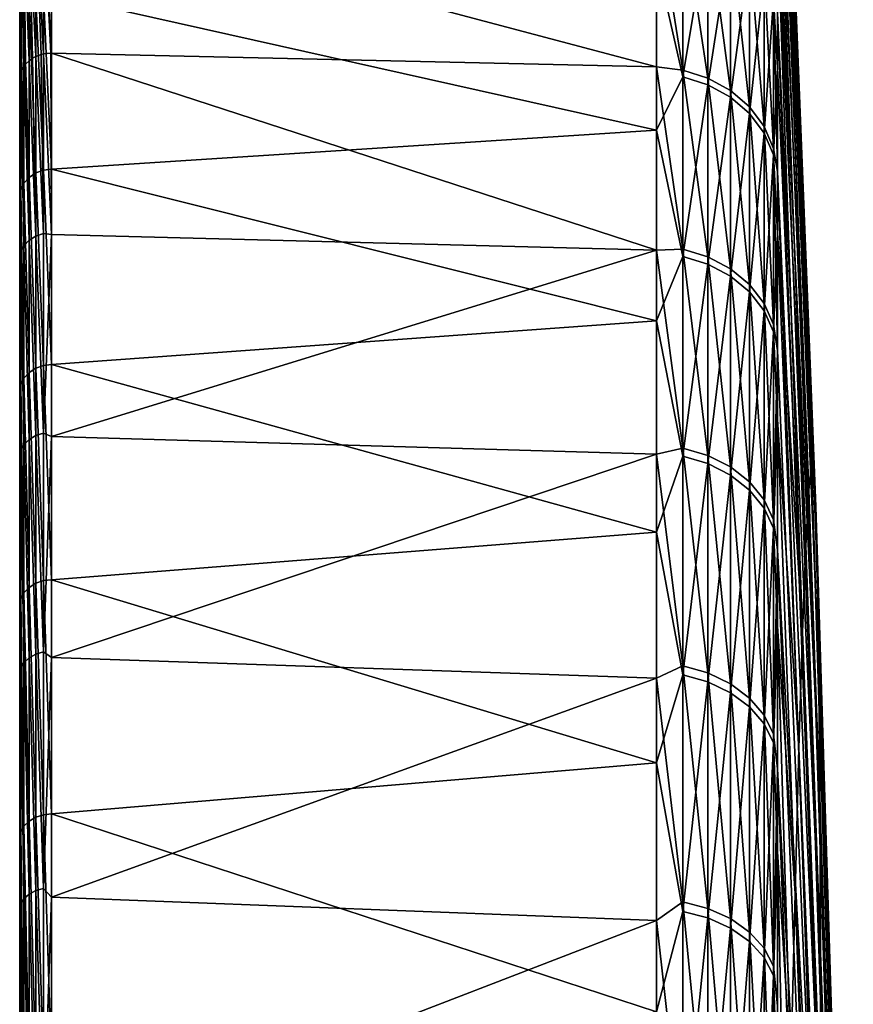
# Model space of a CAD drawing. Header units: metres. Extents: x 59 to 125, y -85 to 102.
# Tile 35 of 42: x 59 to 72, y 59 to 75. Entities that reach past the tile are written whole.
import ezdxf

# ---------------------------------------------------------------- set-up
doc = ezdxf.new("R2010")
doc.units = ezdxf.units.M
doc.layers.add('solid_21664500', color=7, linetype='CONTINUOUS')

msp = doc.modelspace()

# ---------------------------------------------------------------- linework, layer by layer
at = {"layer": 'solid_21664500'}
for points in [[(59, -84.156273, 7.615823), (59, 84.286781, 6), (59, 83.660004, 6)], [(59, -84.156273, 7.615823), (59, 83.689133, 11.67921), (59, 84.286781, 6)], [(59, -84.409454, -3.914168), (59, 83.850998, -2.00152), (59, 83.660004, -6)], [(59, -84.156273, 7.615823), (59, 83.660004, 6), (59, 83.850998, 2.00152)], [(59, -84.479797, 1.855262), (59, 83.850998, 2.00152), (59, 83.850998, -2.00152)], [(59, -84.409454, -3.914168), (59, -84.479797, 1.855262), (59, 83.850998, -2.00152)], [(59, -84.479797, 1.855262), (59, -84.156273, 7.615823), (59, 83.850998, 2.00152)], [(59, 83.761658, -11.147238), (59, -83.945526, -9.665577), (59, 83.660004, -6)], [(59, 83.761658, -11.147238), (59, -83.090164, -15.372021), (59, -83.945526, -9.665577)], [(59, 83.761658, -11.147238), (59, 82.92157, -16.257021), (59, -83.090164, -15.372021)], [(59, -83.440346, 13.341134), (59, 82.708168, 17.309969), (59, 83.689133, 11.67921)], [(59, -84.156273, 7.615823), (59, -83.440346, 13.341134), (59, 83.689133, 11.67921)], [(59, -83.945526, -9.665577), (59, -84.409454, -3.914168), (59, 83.660004, -6)], [(59, 82.92157, -16.257021), (59, -81.847366, -21.006769), (59, -83.090164, -15.372021)], [(59, 82.92157, -16.257021), (59, 81.770096, -21.305588), (59, -81.847366, -21.006769)], [(71.802467, 67.305504, 0.067288), (71.185867, 82.496567, -7.463828), (71.185867, 82.813622, -1.816579)], [(71.802467, 67.305504, 0.067288), (71.185867, 82.813622, -1.816579), (71.185867, 82.744537, 3.83911)], [(59, -82.335327, 19.004444), (59, 81.348885, 22.861198), (59, 82.708168, 17.309969)], [(59, -83.440346, 13.341134), (59, -82.335327, 19.004444), (59, 82.708168, 17.309969)], [(71.769859, 67.88961, 6.658643), (71.185867, 82.744537, 3.83911), (71.185867, 82.289642, 9.476862)], [(71.769859, 67.88961, 6.658643), (71.802467, 67.305504, 0.067288), (71.185867, 82.744537, 3.83911)], [(71.829399, 66.230194, -6.461968), (71.185867, 81.794891, -13.076248), (71.185867, 82.496567, -7.463828)], [(71.802467, 67.305504, 0.067288), (71.829399, 66.230194, -6.461968), (71.185867, 82.496567, -7.463828)], [(71.731758, 67.979248, 13.275191), (71.185867, 82.289642, 9.476862), (71.185867, 81.451065, 15.070404)], [(71.731758, 67.979248, 13.275191), (71.769859, 67.88961, 6.658643), (71.185867, 82.289642, 9.476862)], [(59, 81.770096, -21.305588), (59, 80.311546, -26.27416), (59, -81.847366, -21.006769)], [(71.850502, 64.669693, -12.892568), (71.185867, 80.711853, -18.62768), (71.185867, 81.794891, -13.076248)], [(71.829399, 66.230194, -6.461968), (71.850502, 64.669693, -12.892568), (71.185867, 81.794891, -13.076248)], [(59, -80.846359, 24.579268), (59, 79.617409, 28.308016), (59, 81.348885, 22.861198)], [(59, -82.335327, 19.004444), (59, -80.846359, 24.579268), (59, 81.348885, 22.861198)], [(71.731758, 67.979248, 13.275191), (71.185867, 81.451065, 15.070404), (71.185867, 80.232727, 20.593672)], [(71.865662, 62.632751, -19.188507), (71.185867, 79.252495, -24.092255), (71.185867, 80.711853, -18.62768)], [(71.850502, 64.669693, -12.892568), (71.865662, 62.632751, -19.188507), (71.185867, 80.711853, -18.62768)], [(59, 80.311546, -26.27416), (59, -80.222961, -26.543432), (59, -81.847366, -21.006769)], [(59, 80.311546, -26.27416), (59, 78.551414, -31.144053), (59, -80.222961, -26.543432)], [(71.688385, 67.573906, 19.879889), (71.185867, 80.232727, 20.593672), (71.185867, 78.64032, 26.020935)], [(71.688385, 67.573906, 19.879889), (71.731758, 67.979248, 13.275191), (71.185867, 80.232727, 20.593672)], [(59, -78.980499, 30.039265), (59, 77.521759, 33.62521), (59, 79.617409, 28.308016)], [(59, -80.846359, 24.579268), (59, -78.980499, 30.039265), (59, 79.617409, 28.308016)], [(71.865662, 62.632751, -19.188507), (71.185867, 77.423622, -29.44449), (71.185867, 79.252495, -24.092255)], [(59, 78.551414, -31.144053), (59, -78.224594, -31.956083), (59, -80.222961, -26.543432)], [(59, 78.551414, -31.144053), (59, 76.496223, -35.897137), (59, -78.224594, -31.956083)], [(71.639969, 66.675865, 26.435755), (71.185867, 78.64032, 26.020935), (71.185867, 76.681274, 31.326914)], [(71.639969, 66.675865, 26.435755), (71.688385, 67.573906, 19.879889), (71.185867, 78.64032, 26.020935)], [(59, -76.746208, 35.359512), (59, 75.071571, 38.788372), (59, 77.521759, 33.62521)], [(59.017467, 75.190727, 38.84314), (59, 77.521759, 33.62521), (59, 75.071571, 38.788372)], [(59, -78.980499, 30.039265), (59, -76.746208, 35.359512), (59, 77.521759, 33.62521)], [(71.874786, 60.130768, -25.314533), (71.185867, 75.233727, -34.659508), (71.185867, 77.423622, -29.44449)], [(71.865662, 62.632751, -19.188507), (71.874786, 60.130768, -25.314533), (71.185867, 77.423622, -29.44449)], [(59.257481, 76.89608, -36.074337), (59.381157, 76.940521, -36.093628), (59.381157, 74.582092, -40.744385)], [(59.513088, 76.953835, -36.098579), (59.513088, 74.594521, -40.751171), (59.381157, 76.940521, -36.093628)], [(59.5, 74.594666, -40.751251), (59.381157, 74.582092, -40.744385), (59.381157, 76.940521, -36.093628)], [(59.513088, 74.594521, -40.751171), (59.5, 74.594666, -40.751251), (59.381157, 76.940521, -36.093628)], [(69.240135, 76.970238, -35.459084), (69.240135, 74.370987, -40.629055), (59.513088, 76.953835, -36.098579)], [(69.240135, 74.370987, -40.629055), (59.513088, 74.594521, -40.751171), (59.513088, 76.953835, -36.098579)], [(69.664322, 74.321037, -40.601768), (69.240135, 74.370987, -40.629055), (69.240135, 76.970238, -35.459084)], [(69.664322, 74.321037, -40.601768), (69.240135, 76.970238, -35.459084), (69.664322, 76.866966, -35.547001)], [(59.068981, 76.728287, -35.999191), (59.150913, 76.823631, -36.042099), (59.150913, 74.470024, -40.683159)], [(59.150913, 76.823631, -36.042099), (59.257481, 76.89608, -36.074337), (59.257481, 74.539597, -40.721169)], [(59.206108, 74.510864, -40.705471), (59.150913, 76.823631, -36.042099), (59.257481, 74.539597, -40.721169)], [(59.206108, 74.510864, -40.705471), (59.150913, 74.470024, -40.683159), (59.150913, 76.823631, -36.042099)], [(59.345493, 74.573189, -40.739521), (59.257481, 76.89608, -36.074337), (59.381157, 74.582092, -40.744385)], [(59.345493, 74.573189, -40.739521), (59.257481, 74.539597, -40.721169), (59.257481, 76.89608, -36.074337)], [(69.664322, 76.773003, 35.749496), (69.240135, 76.081001, 37.32888), (69.664322, 74.213753, 40.797535)], [(69.664322, 76.866966, -35.547001), (70.06707, 76.734406, -35.485699), (70.06707, 74.192863, -40.531746)], [(69.664322, 74.321037, -40.601768), (69.664322, 76.866966, -35.547001), (70.06707, 74.192863, -40.531746)], [(69.664322, 76.773003, 35.749496), (69.664322, 74.213753, 40.797535), (70.06707, 76.640602, 35.687843)], [(59.017467, 74.270844, -40.574345), (59, 76.496223, -35.897137), (59.017467, 76.616768, -35.948658)], [(59.017467, 76.616768, -35.948658), (59.068981, 76.728287, -35.999191), (59.068981, 74.378281, -40.633038)], [(59.024471, 74.291473, -40.585617), (59.017467, 76.616768, -35.948658), (59.068981, 74.378281, -40.633038)], [(59.024471, 74.291473, -40.585617), (59.017467, 74.270844, -40.574345), (59.017467, 76.616768, -35.948658)], [(59.095493, 74.413795, -40.652439), (59.068981, 76.728287, -35.999191), (59.150913, 74.470024, -40.683159)], [(59.095493, 74.413795, -40.652439), (59.068981, 74.378281, -40.633038), (59.068981, 76.728287, -35.999191)], [(69.664322, 74.213753, 40.797535), (70.06707, 74.08577, 40.727177), (70.06707, 76.640602, 35.687843)], [(70.06707, 76.734406, -35.485699), (70.429466, 76.527031, -35.389797), (70.429466, 73.992355, -40.422211)], [(70.06707, 74.192863, -40.531746), (70.06707, 76.734406, -35.485699), (70.429466, 73.992355, -40.422211)], [(70.06707, 76.640602, 35.687843), (70.06707, 74.08577, 40.727177), (70.429466, 76.433479, 35.591396)], [(71.185867, 74.364716, 36.486843), (71.185867, 76.681274, 31.326914), (71.122032, 75.473221, 35.144249)], [(71.586784, 65.290138, 32.906082), (71.185867, 76.681274, 31.326914), (71.185867, 74.364716, 36.486843)], [(71.586784, 65.290138, 32.906082), (71.639969, 66.675865, 26.435755), (71.185867, 76.681274, 31.326914)], [(59, 76.496223, -35.897137), (59, -75.861549, -37.219658), (59, -78.224594, -31.956083)], [(59, 76.496223, -35.897137), (59, 74.155876, -40.511539), (59, -75.861549, -37.219658)], [(59.017467, 74.270844, -40.574345), (59, 74.155876, -40.511539), (59, 76.496223, -35.897137)], [(70.429466, 76.527031, -35.389797), (70.734901, 76.254356, -35.263702), (70.734901, 73.728722, -40.278183)], [(70.429466, 73.992355, -40.422211), (70.429466, 76.527031, -35.389797), (70.734901, 73.728722, -40.278183)], [(70.06707, 74.08577, 40.727177), (70.429466, 73.885551, 40.617111), (70.429466, 76.433479, 35.591396)], [(70.429466, 76.433479, 35.591396), (70.429466, 73.885551, 40.617111), (70.734901, 76.16114, 35.464581)], [(70.429466, 73.885551, 40.617111), (70.734901, 73.622292, 40.472389), (70.734901, 76.16114, 35.464581)], [(70.734901, 76.254356, -35.263702), (70.969337, 75.928902, -35.113194), (70.969337, 73.41404, -40.106274)], [(70.734901, 73.728722, -40.278183), (70.734901, 76.254356, -35.263702), (70.969337, 73.41404, -40.106274)], [(70.734901, 76.16114, 35.464581), (70.734901, 73.622292, 40.472389), (70.969337, 75.836082, 35.313217)], [(69.240135, 73.356224, 42.433811), (69.240135, 76.081001, 37.32888), (59.513088, 75.538551, 38.973415)], [(69.664322, 74.213753, 40.797535), (69.240135, 76.081001, 37.32888), (69.240135, 73.356224, 42.433811)], [(70.734901, 73.622292, 40.472389), (70.969337, 73.308067, 40.299648), (70.969337, 75.836082, 35.313217)], [(70.969337, 75.928902, -35.113194), (71.122032, 75.56559, -34.945183), (71.122032, 73.062767, -39.914371)], [(70.969337, 73.41404, -40.106274), (70.969337, 75.928902, -35.113194), (71.122032, 73.062767, -39.914371)], [(70.969337, 75.836082, 35.313217), (70.969337, 73.308067, 40.299648), (71.122032, 75.473221, 35.144249)], [(59.257481, 75.47596, 38.958237), (59.381157, 72.714996, 43.990025), (59.381157, 75.522804, 38.973057)], [(59.381157, 75.522804, 38.973057), (59.513088, 72.730576, 43.991631), (59.513088, 75.538551, 38.973415)], [(59.381157, 75.522804, 38.973057), (59.381157, 72.714996, 43.990025), (59.513088, 72.730576, 43.991631)], [(69.240135, 73.356224, 42.433811), (59.513088, 75.538551, 38.973415), (59.513088, 72.730576, 43.991631)], [(71.185867, 72.693268, -39.712513), (71.122032, 73.062767, -39.914371), (71.122032, 75.56559, -34.945183)], [(71.185867, 75.233727, -34.659508), (71.185867, 72.693268, -39.712513), (71.122032, 75.56559, -34.945183)], [(59.068981, 75.303879, 38.890842), (59.150913, 72.596893, 43.938526), (59.150913, 75.401237, 38.930153)], [(59.150913, 75.401237, 38.930153), (59.257481, 72.669395, 43.971848), (59.257481, 75.47596, 38.958237)], [(59.150913, 75.401237, 38.930153), (59.150913, 72.596893, 43.938526), (59.257481, 72.669395, 43.971848)], [(59.257481, 75.47596, 38.958237), (59.257481, 72.669395, 43.971848), (59.381157, 72.714996, 43.990025)], [(70.969337, 73.308067, 40.299648), (71.122032, 72.957298, 40.106823), (71.122032, 75.473221, 35.144249)], [(71.185867, 74.364716, 36.486843), (71.122032, 75.473221, 35.144249), (71.122032, 72.957298, 40.106823)], [(59.017467, 72.393066, 43.836967), (59.017467, 75.190727, 38.84314), (59, 75.071571, 38.788372)], [(59.068981, 75.303879, 38.890842), (59.017467, 75.190727, 38.84314), (59.068981, 72.502579, 43.892464)], [(59.068981, 72.502579, 43.892464), (59.017467, 75.190727, 38.84314), (59.017467, 72.393066, 43.836967)], [(59.068981, 75.303879, 38.890842), (59.068981, 72.502579, 43.892464), (59.150913, 72.596893, 43.938526)], [(71.877838, 57.177753, -31.236349), (71.185867, 72.693268, -39.712513), (71.185867, 75.233727, -34.659508)], [(71.874786, 60.130768, -25.314533), (71.877838, 57.177753, -31.236349), (71.185867, 75.233727, -34.659508)], [(59, -74.155876, 40.511539), (59, 72.278084, 43.77393), (59, 75.071571, 38.788372)], [(59.017467, 72.393066, 43.836967), (59, 75.071571, 38.788372), (59, 72.278084, 43.77393)], [(59, -76.746208, 35.359512), (59, -74.155876, 40.511539), (59, 75.071571, 38.788372)], [(59.257481, 71.653267, -45.608929), (59.206108, 74.510864, -40.705471), (59.257481, 74.539597, -40.721169)], [(59.381157, 71.694115, -45.63493), (59.257481, 74.539597, -40.721169), (59.345493, 74.573189, -40.739521)], [(59.257481, 71.653267, -45.608929), (59.257481, 74.539597, -40.721169), (59.381157, 71.694115, -45.63493)], [(59.381157, 71.694115, -45.63493), (59.345493, 74.573189, -40.739521), (59.381157, 74.582092, -40.744385)], [(59.513088, 71.67749, -45.687389), (59.381157, 74.582092, -40.744385), (59.5, 74.594666, -40.751251)], [(59.513088, 71.67749, -45.687389), (59.381157, 71.694115, -45.63493), (59.381157, 74.582092, -40.744385)], [(59.513088, 71.67749, -45.687389), (59.5, 74.594666, -40.751251), (59.513088, 74.594521, -40.751171)], [(69.240135, 71.424988, -45.609596), (59.513088, 74.594521, -40.751171), (69.240135, 74.370987, -40.629055)], [(69.240135, 71.424988, -45.609596), (59.513088, 71.67749, -45.687389), (59.513088, 74.594521, -40.751171)], [(59.068981, 71.498192, -45.51022), (59.024471, 74.291473, -40.585617), (59.068981, 74.378281, -40.633038)], [(59.150913, 71.586388, -45.566357), (59.068981, 74.378281, -40.633038), (59.095493, 74.413795, -40.652439)], [(59.068981, 71.498192, -45.51022), (59.068981, 74.378281, -40.633038), (59.150913, 71.586388, -45.566357)], [(59.150913, 71.586388, -45.566357), (59.095493, 74.413795, -40.652439), (59.150913, 74.470024, -40.683159)], [(59.257481, 71.653267, -45.608929), (59.150913, 74.470024, -40.683159), (59.206108, 74.510864, -40.705471)], [(59.150913, 71.586388, -45.566357), (59.150913, 74.470024, -40.683159), (59.257481, 71.653267, -45.608929)], [(59.017467, 71.39492, -45.444485), (59, 74.155876, -40.511539), (59.017467, 74.270844, -40.574345)], [(59.068981, 71.498192, -45.51022), (59.017467, 74.270844, -40.574345), (59.024471, 74.291473, -40.585617)], [(59.017467, 71.39492, -45.444485), (59.017467, 74.270844, -40.574345), (59.068981, 71.498192, -45.51022)], [(69.664322, 71.443169, -45.475197), (69.240135, 71.424988, -45.609596), (69.240135, 74.370987, -40.629055)], [(69.664322, 71.443169, -45.475197), (69.240135, 74.370987, -40.629055), (69.664322, 74.321037, -40.601768)], [(70.06707, 71.319962, -45.39677), (69.664322, 74.321037, -40.601768), (70.06707, 74.192863, -40.531746)], [(69.664322, 71.443169, -45.475197), (69.664322, 74.321037, -40.601768), (70.06707, 71.319962, -45.39677)], [(71.185867, 71.701416, 41.476593), (71.185867, 74.364716, 36.486843), (71.122032, 72.957298, 40.106823)], [(71.586784, 65.290138, 32.906082), (71.185867, 74.364716, 36.486843), (71.185867, 71.701416, 41.476593)], [(59, 74.155876, -40.511539), (59, -73.144676, -42.309959), (59, -75.861549, -37.219658)], [(59, 74.155876, -40.511539), (59, 71.220154, -45.474884), (59, -73.144676, -42.309959)], [(59.017467, 71.39492, -45.444485), (59, 71.220154, -45.474884), (59, 74.155876, -40.511539)], [(69.664322, 74.213753, 40.797535), (69.240135, 73.356224, 42.433811), (69.664322, 71.323051, 45.663361)], [(69.664322, 74.213753, 40.797535), (69.664322, 71.323051, 45.663361), (70.06707, 74.08577, 40.727177)], [(69.664322, 71.323051, 45.663361), (70.06707, 71.20005, 45.58461), (70.06707, 74.08577, 40.727177)], [(70.429466, 71.12722, -45.274086), (70.06707, 74.192863, -40.531746), (70.429466, 73.992355, -40.422211)], [(70.06707, 71.319962, -45.39677), (70.06707, 74.192863, -40.531746), (70.429466, 71.12722, -45.274086)], [(70.06707, 74.08577, 40.727177), (70.06707, 71.20005, 45.58461), (70.429466, 73.885551, 40.617111)], [(70.734901, 70.873787, -45.11277), (70.429466, 73.992355, -40.422211), (70.734901, 73.728722, -40.278183)], [(70.429466, 71.12722, -45.274086), (70.429466, 73.992355, -40.422211), (70.734901, 70.873787, -45.11277)], [(70.06707, 71.20005, 45.58461), (70.429466, 71.007629, 45.461418), (70.429466, 73.885551, 40.617111)], [(70.429466, 73.885551, 40.617111), (70.429466, 71.007629, 45.461418), (70.734901, 73.622292, 40.472389)], [(70.429466, 71.007629, 45.461418), (70.734901, 70.754623, 45.299435), (70.734901, 73.622292, 40.472389)], [(70.969337, 70.571297, -44.920227), (70.734901, 73.728722, -40.278183), (70.969337, 73.41404, -40.106274)], [(70.734901, 70.873787, -45.11277), (70.734901, 73.728722, -40.278183), (70.969337, 70.571297, -44.920227)], [(70.734901, 73.622292, 40.472389), (70.734901, 70.754623, 45.299435), (70.969337, 73.308067, 40.299648)], [(69.240135, 70.289429, 47.340893), (69.240135, 73.356224, 42.433811), (59.513088, 72.730576, 43.991631)], [(69.664322, 71.323051, 45.663361), (69.240135, 73.356224, 42.433811), (69.240135, 70.289429, 47.340893)], [(70.734901, 70.754623, 45.299435), (70.969337, 70.452644, 45.106094), (70.969337, 73.308067, 40.299648)], [(71.122032, 70.23362, -44.705292), (70.969337, 73.41404, -40.106274), (71.122032, 73.062767, -39.914371)], [(70.969337, 70.571297, -44.920227), (70.969337, 73.41404, -40.106274), (71.122032, 70.23362, -44.705292)], [(70.969337, 73.308067, 40.299648), (70.969337, 70.452644, 45.106094), (71.122032, 72.957298, 40.106823)], [(70.969337, 70.452644, 45.106094), (71.122032, 70.11554, 44.89027), (71.122032, 72.957298, 40.106823)], [(71.185867, 69.813889, -44.580437), (71.122032, 73.062767, -39.914371), (71.185867, 72.693268, -39.712513)], [(71.185867, 69.813889, -44.580437), (71.122032, 70.23362, -44.705292), (71.122032, 73.062767, -39.914371)], [(71.185867, 71.701416, 41.476593), (71.122032, 72.957298, 40.106823), (71.122032, 70.11554, 44.89027)], [(59.150913, 72.596893, 43.938526), (59.257481, 69.530296, 48.784245), (59.257481, 72.669395, 43.971848)], [(59.257481, 72.669395, 43.971848), (59.381157, 69.574417, 48.805676), (59.381157, 72.714996, 43.990025)], [(59.257481, 72.669395, 43.971848), (59.257481, 69.530296, 48.784245), (59.381157, 69.574417, 48.805676)], [(59.381157, 72.714996, 43.990025), (59.513088, 69.589722, 48.808506), (59.513088, 72.730576, 43.991631)], [(59.381157, 72.714996, 43.990025), (59.381157, 69.574417, 48.805676), (59.513088, 69.589722, 48.808506)], [(69.240135, 70.289429, 47.340893), (59.513088, 72.730576, 43.991631), (59.513088, 69.589722, 48.808506)], [(71.874786, 53.790237, -36.920795), (71.185867, 69.813889, -44.580437), (71.185867, 72.693268, -39.712513)], [(71.877838, 57.177753, -31.236349), (71.874786, 53.790237, -36.920795), (71.185867, 72.693268, -39.712513)], [(59.068981, 72.502579, 43.892464), (59.017467, 72.393066, 43.836967), (59.068981, 69.369568, 48.693275)], [(59.068981, 72.502579, 43.892464), (59.150913, 69.460381, 48.745857), (59.150913, 72.596893, 43.938526)], [(59.068981, 72.502579, 43.892464), (59.068981, 69.369568, 48.693275), (59.150913, 69.460381, 48.745857)], [(59.150913, 72.596893, 43.938526), (59.150913, 69.460381, 48.745857), (59.257481, 69.530296, 48.784245)], [(59.017467, 69.264229, 48.63026), (59.017467, 72.393066, 43.836967), (59, 72.278084, 43.77393)], [(59.068981, 69.369568, 48.693275), (59.017467, 72.393066, 43.836967), (59.017467, 69.264229, 48.63026)], [(59, -71.250275, 45.42767), (59, 69.153824, 48.559505), (59, 72.278084, 43.77393)], [(59.017467, 69.264229, 48.63026), (59, 72.278084, 43.77393), (59, 69.153824, 48.559505)], [(59, -74.155876, 40.511539), (59, -71.250275, 45.42767), (59, 72.278084, 43.77393)], [(59.257481, 71.653267, -45.608929), (59.381157, 71.694115, -45.63493), (59.381157, 68.485939, -50.321663)], [(59.513088, 71.67749, -45.687389), (59.381157, 68.485939, -50.321663), (59.381157, 71.694115, -45.63493)], [(71.185867, 68.703812, 46.272915), (71.185867, 71.701416, 41.476593), (71.122032, 70.11554, 44.89027)], [(71.529137, 63.424492, 39.254646), (71.185867, 71.701416, 41.476593), (71.185867, 68.703812, 46.272915)], [(71.529137, 63.424492, 39.254646), (71.586784, 65.290138, 32.906082), (71.185867, 71.701416, 41.476593)], [(59.068981, 71.498192, -45.51022), (59.150913, 71.586388, -45.566357), (59.150913, 68.383026, -50.246044)], [(59.150913, 71.586388, -45.566357), (59.257481, 71.653267, -45.608929), (59.257481, 68.446915, -50.292988)], [(59.150913, 68.383026, -50.246044), (59.150913, 71.586388, -45.566357), (59.257481, 68.446915, -50.292988)], [(59.257481, 68.446915, -50.292988), (59.257481, 71.653267, -45.608929), (59.381157, 68.485939, -50.321663)], [(59.513088, 71.67749, -45.687389), (59.513088, 68.434319, -50.415718), (59.381157, 68.485939, -50.321663)], [(69.240135, 71.424988, -45.609596), (59.513088, 68.434319, -50.415718), (59.513088, 71.67749, -45.687389)], [(59.017467, 68.200127, -50.111656), (59, 71.220154, -45.474884), (59.017467, 71.39492, -45.444485)], [(59.017467, 71.39492, -45.444485), (59.068981, 71.498192, -45.51022), (59.068981, 68.298782, -50.184143)], [(59.017467, 68.200127, -50.111656), (59.017467, 71.39492, -45.444485), (59.068981, 68.298782, -50.184143)], [(59.068981, 68.298782, -50.184143), (59.068981, 71.498192, -45.51022), (59.150913, 68.383026, -50.246044)], [(69.240135, 71.424988, -45.609596), (69.240135, 68.145973, -50.377483), (59.513088, 68.434319, -50.415718)], [(69.664322, 68.246223, -50.145523), (69.240135, 71.424988, -45.609596), (69.664322, 71.443169, -45.475197)], [(69.664322, 68.246223, -50.145523), (69.240135, 68.145973, -50.377483), (69.240135, 71.424988, -45.609596)], [(69.664322, 71.443169, -45.475197), (70.06707, 71.319962, -45.39677), (70.06707, 68.128525, -50.059044)], [(69.664322, 68.246223, -50.145523), (69.664322, 71.443169, -45.475197), (70.06707, 68.128525, -50.059044)], [(59, 71.220154, -45.474884), (59, -70.086655, -47.203133), (59, -73.144676, -42.309959)], [(59, 71.220154, -45.474884), (59, 67.950516, -50.229515), (59, -70.086655, -47.203133)], [(59.017467, 68.200127, -50.111656), (59, 67.950516, -50.229515), (59, 71.220154, -45.474884)], [(69.664322, 71.323051, 45.663361), (69.240135, 70.289429, 47.340893), (69.664322, 68.113808, 50.325245)], [(69.664322, 71.323051, 45.663361), (69.664322, 68.113808, 50.325245), (70.06707, 71.20005, 45.58461)], [(70.06707, 71.319962, -45.39677), (70.429466, 71.12722, -45.274086), (70.429466, 67.944405, -49.923759)], [(70.06707, 68.128525, -50.059044), (70.06707, 71.319962, -45.39677), (70.429466, 67.944405, -49.923759)], [(69.664322, 68.113808, 50.325245), (70.06707, 67.996338, 50.238453), (70.06707, 71.20005, 45.58461)], [(70.06707, 71.20005, 45.58461), (70.06707, 67.996338, 50.238453), (70.429466, 71.007629, 45.461418)], [(70.429466, 71.12722, -45.274086), (70.734901, 70.873787, -45.11277), (70.734901, 67.702316, -49.745876)], [(70.429466, 67.944405, -49.923759), (70.429466, 71.12722, -45.274086), (70.734901, 67.702316, -49.745876)], [(70.06707, 67.996338, 50.238453), (70.429466, 67.812576, 50.102684), (70.429466, 71.007629, 45.461418)], [(70.429466, 71.007629, 45.461418), (70.429466, 67.812576, 50.102684), (70.734901, 70.754623, 45.299435)], [(70.429466, 67.812576, 50.102684), (70.734901, 67.570953, 49.924164), (70.734901, 70.754623, 45.299435)], [(70.734901, 70.873787, -45.11277), (70.969337, 70.571297, -44.920227), (70.969337, 67.413361, -49.533558)], [(70.734901, 67.702316, -49.745876), (70.734901, 70.873787, -45.11277), (70.969337, 67.413361, -49.533558)], [(70.734901, 70.754623, 45.299435), (70.734901, 67.570953, 49.924164), (70.969337, 70.452644, 45.106094)], [(70.734901, 67.570953, 49.924164), (70.969337, 67.282555, 49.711086), (70.969337, 70.452644, 45.106094)], [(70.969337, 70.571297, -44.920227), (71.122032, 70.23362, -44.705292), (71.122032, 67.090797, -49.296547)], [(70.969337, 67.413361, -49.533558), (70.969337, 70.571297, -44.920227), (71.122032, 67.090797, -49.296547)], [(70.969337, 70.452644, 45.106094), (70.969337, 67.282555, 49.711086), (71.122032, 70.11554, 44.89027)], [(69.240135, 66.894913, 52.027248), (69.240135, 70.289429, 47.340893), (59.513088, 69.589722, 48.808506)], [(69.664322, 68.113808, 50.325245), (69.240135, 70.289429, 47.340893), (69.240135, 66.894913, 52.027248)], [(70.969337, 67.282555, 49.711086), (71.122032, 66.960625, 49.473225), (71.122032, 70.11554, 44.89027)], [(71.185867, 69.813889, -44.580437), (71.122032, 67.090797, -49.296547), (71.122032, 70.23362, -44.705292)], [(71.185867, 68.703812, 46.272915), (71.122032, 70.11554, 44.89027), (71.122032, 66.960625, 49.473225)], [(71.185867, 69.813889, -44.580437), (71.185867, 66.60881, -49.240849), (71.122032, 67.090797, -49.296547)], [(71.874786, 53.790237, -36.920795), (71.185867, 66.60881, -49.240849), (71.185867, 69.813889, -44.580437)], [(59.150913, 69.460381, 48.745857), (59.257481, 66.073029, 53.373402), (59.257481, 69.530296, 48.784245)], [(59.257481, 69.530296, 48.784245), (59.381157, 66.115433, 53.397968), (59.381157, 69.574417, 48.805676)], [(59.257481, 69.530296, 48.784245), (59.257481, 66.073029, 53.373402), (59.381157, 66.115433, 53.397968)], [(59.381157, 69.574417, 48.805676), (59.513088, 66.130379, 53.401997), (59.513088, 69.589722, 48.808506)], [(59.381157, 69.574417, 48.805676), (59.381157, 66.115433, 53.397968), (59.513088, 66.130379, 53.401997)], [(69.240135, 66.894913, 52.027248), (59.513088, 69.589722, 48.808506), (59.513088, 66.130379, 53.401997)], [(59.068981, 69.369568, 48.693275), (59.017467, 69.264229, 48.63026), (59.068981, 65.919189, 53.271313)], [(59.068981, 69.369568, 48.693275), (59.150913, 66.00605, 53.330151), (59.150913, 69.460381, 48.745857)], [(59.068981, 69.369568, 48.693275), (59.068981, 65.919189, 53.271313), (59.150913, 66.00605, 53.330151)], [(59.150913, 69.460381, 48.745857), (59.150913, 66.00605, 53.330151), (59.257481, 66.073029, 53.373402)], [(59.017467, 65.818535, 53.201088), (59.017467, 69.264229, 48.63026), (59, 69.153824, 48.559505)], [(59.068981, 65.919189, 53.271313), (59.017467, 69.264229, 48.63026), (59.017467, 65.818535, 53.201088)], [(59, -68.016335, 50.14035), (59, 65.713104, 53.123096), (59, 69.153824, 48.559505)], [(59.017467, 65.818535, 53.201088), (59, 69.153824, 48.559505), (59, 65.713104, 53.123096)], [(59, -71.250275, 45.42767), (59, -68.016335, 50.14035), (59, 69.153824, 48.559505)], [(71.185867, 65.385895, 50.853466), (71.185867, 68.703812, 46.272915), (71.122032, 66.960625, 49.473225)], [(71.467339, 61.089375, 45.4459), (71.185867, 68.703812, 46.272915), (71.185867, 65.385895, 50.853466)], [(71.467339, 61.089375, 45.4459), (71.529137, 63.424492, 39.254646), (71.185867, 68.703812, 46.272915)], [(59.068981, 68.298782, -50.184143), (59.150913, 68.383026, -50.246044), (59.150913, 64.874252, -54.701321)], [(59.150913, 68.383026, -50.246044), (59.257481, 68.446915, -50.292988), (59.257481, 64.93486, -54.752426)], [(59.150913, 64.874252, -54.701321), (59.150913, 68.383026, -50.246044), (59.257481, 64.93486, -54.752426)], [(59.257481, 68.446915, -50.292988), (59.381157, 68.485939, -50.321663), (59.381157, 64.971886, -54.783642)], [(59.257481, 64.93486, -54.752426), (59.257481, 68.446915, -50.292988), (59.381157, 64.971886, -54.783642)], [(59.513088, 68.434319, -50.415718), (59.381157, 64.971886, -54.783642), (59.381157, 68.485939, -50.321663)], [(59.513088, 68.434319, -50.415718), (59.513088, 64.879745, -54.914646), (59.381157, 64.971886, -54.783642)], [(69.240135, 68.145973, -50.377483), (59.513088, 64.879745, -54.914646), (59.513088, 68.434319, -50.415718)], [(59.017467, 68.200127, -50.111656), (59.068981, 68.298782, -50.184143), (59.068981, 64.794334, -54.633934)], [(59.068981, 64.794334, -54.633934), (59.068981, 68.298782, -50.184143), (59.150913, 64.874252, -54.701321)], [(69.664322, 64.744469, -54.591888), (69.240135, 68.145973, -50.377483), (69.664322, 68.246223, -50.145523)], [(69.664322, 68.246223, -50.145523), (70.06707, 68.128525, -50.059044), (70.06707, 64.632813, -54.497738)], [(69.664322, 64.744469, -54.591888), (69.664322, 68.246223, -50.145523), (70.06707, 64.632813, -54.497738)], [(59.017467, 64.700737, -54.555016), (59, 67.950516, -50.229515), (59.017467, 68.200127, -50.111656)], [(59.017467, 64.700737, -54.555016), (59.017467, 68.200127, -50.111656), (59.068981, 64.794334, -54.633934)], [(69.240135, 68.145973, -50.377483), (69.240135, 64.549225, -54.910488), (59.513088, 64.879745, -54.914646)], [(69.664322, 64.744469, -54.591888), (69.240135, 64.549225, -54.910488), (69.240135, 68.145973, -50.377483)], [(69.664322, 68.113808, 50.325245), (69.240135, 66.894913, 52.027248), (69.664322, 64.600342, 54.76236)], [(69.664322, 68.113808, 50.325245), (69.664322, 64.600342, 54.76236), (70.06707, 67.996338, 50.238453)], [(70.06707, 68.128525, -50.059044), (70.429466, 67.944405, -49.923759), (70.429466, 64.458138, -54.35046)], [(70.06707, 64.632813, -54.497738), (70.06707, 68.128525, -50.059044), (70.429466, 64.458138, -54.35046)], [(59, 67.950516, -50.229515), (59, -66.701797, -51.876247), (59, -70.086655, -47.203133)], [(59, 67.950516, -50.229515), (59, 64.364212, -54.749634), (59, -66.701797, -51.876247)], [(59.017467, 64.700737, -54.555016), (59, 64.364212, -54.749634), (59, 67.950516, -50.229515)], [(69.664322, 64.600342, 54.76236), (70.06707, 64.48893, 54.667919), (70.06707, 67.996338, 50.238453)], [(70.06707, 67.996338, 50.238453), (70.06707, 64.48893, 54.667919), (70.429466, 67.812576, 50.102684)], [(70.429466, 67.944405, -49.923759), (70.734901, 67.702316, -49.745876), (70.734901, 64.22847, -54.156803)], [(70.429466, 64.458138, -54.35046), (70.429466, 67.944405, -49.923759), (70.734901, 64.22847, -54.156803)], [(71.688385, 67.573906, 19.879889), (72.283791, 50.262249, 13.53983), (71.731758, 67.979248, 13.275191)], [(71.731758, 67.979248, 13.275191), (72.283791, 50.262249, 13.53983), (72.315353, 50.237633, 8.149137)], [(71.731758, 67.979248, 13.275191), (72.315353, 50.237633, 8.149137), (71.769859, 67.88961, 6.658643)], [(71.769859, 67.88961, 6.658643), (72.315353, 50.237633, 8.149137), (72.342377, 49.802593, 2.775944)], [(71.769859, 67.88961, 6.658643), (72.342377, 49.802593, 2.775944), (71.802467, 67.305504, 0.067288)], [(70.06707, 64.48893, 54.667919), (70.429466, 64.314651, 54.52018), (70.429466, 67.812576, 50.102684)], [(70.429466, 67.812576, 50.102684), (70.429466, 64.314651, 54.52018), (70.734901, 67.570953, 49.924164)], [(70.734901, 67.702316, -49.745876), (70.969337, 67.413361, -49.533558), (70.969337, 63.954342, -53.925659)], [(70.734901, 64.22847, -54.156803), (70.734901, 67.702316, -49.745876), (70.969337, 63.954342, -53.925659)], [(71.639969, 66.675865, 26.435755), (72.247871, 49.876305, 18.916719), (71.688385, 67.573906, 19.879889)], [(71.688385, 67.573906, 19.879889), (72.247871, 49.876305, 18.916719), (72.283791, 50.262249, 13.53983)], [(70.429466, 64.314651, 54.52018), (70.734901, 64.085495, 54.32592), (70.734901, 67.570953, 49.924164)], [(70.734901, 67.570953, 49.924164), (70.734901, 64.085495, 54.32592), (70.969337, 67.282555, 49.711086)], [(70.734901, 64.085495, 54.32592), (70.969337, 63.811974, 54.094051), (70.969337, 67.282555, 49.711086)], [(70.969337, 67.413361, -49.533558), (71.122032, 67.090797, -49.296547), (71.122032, 63.648331, -53.667633)], [(70.969337, 63.954342, -53.925659), (70.969337, 67.413361, -49.533558), (71.122032, 63.648331, -53.667633)], [(70.969337, 67.282555, 49.711086), (70.969337, 63.811974, 54.094051), (71.122032, 66.960625, 49.473225)], [(71.802467, 67.305504, 0.067288), (72.342377, 49.802593, 2.775944), (72.364708, 48.959656, -2.548541)], [(71.802467, 67.305504, 0.067288), (72.364708, 48.959656, -2.548541), (71.829399, 66.230194, -6.461968)], [(70.969337, 63.811974, 54.094051), (71.122032, 63.506641, 53.83522), (71.122032, 66.960625, 49.473225)], [(71.185867, 66.60881, -49.240849), (71.122032, 63.648331, -53.667633), (71.122032, 67.090797, -49.296547)], [(71.185867, 65.385895, 50.853466), (71.122032, 66.960625, 49.473225), (71.122032, 63.506641, 53.83522)], [(69.240135, 63.188499, 56.471031), (69.240135, 66.894913, 52.027248), (59.513088, 66.130379, 53.401997)], [(69.664322, 64.600342, 54.76236), (69.240135, 66.894913, 52.027248), (69.240135, 63.188499, 56.471031)], [(71.586784, 65.290138, 32.906082), (72.207802, 49.082039, 24.248577), (71.639969, 66.675865, 26.435755)], [(71.639969, 66.675865, 26.435755), (72.207802, 49.082039, 24.248577), (72.247871, 49.876305, 18.916719)], [(71.185867, 66.60881, -49.240849), (71.185867, 63.093212, -53.671604), (71.122032, 63.648331, -53.667633)], [(71.865662, 49.98719, -42.336048), (71.185867, 63.093212, -53.671604), (71.185867, 66.60881, -49.240849)], [(71.874786, 53.790237, -36.920795), (71.865662, 49.98719, -42.336048), (71.185867, 66.60881, -49.240849)], [(71.829399, 66.230194, -6.461968), (72.364708, 48.959656, -2.548541), (72.38221, 47.713722, -7.793398)], [(71.829399, 66.230194, -6.461968), (72.38221, 47.713722, -7.793398), (71.850502, 64.669693, -12.892568)], [(59.068981, 65.919189, 53.271313), (59.150913, 62.249699, 57.670429), (59.150913, 66.00605, 53.330151)], [(59.150913, 66.00605, 53.330151), (59.257481, 62.3134, 57.718323), (59.257481, 66.073029, 53.373402)], [(59.150913, 66.00605, 53.330151), (59.150913, 62.249699, 57.670429), (59.257481, 62.3134, 57.718323)], [(59.257481, 66.073029, 53.373402), (59.381157, 62.353874, 57.745892), (59.381157, 66.115433, 53.397968)], [(59.257481, 66.073029, 53.373402), (59.257481, 62.3134, 57.718323), (59.381157, 62.353874, 57.745892)], [(59.381157, 66.115433, 53.397968), (59.513088, 62.368366, 57.75108), (59.513088, 66.130379, 53.401997)], [(59.381157, 66.115433, 53.397968), (59.381157, 62.353874, 57.745892), (59.513088, 62.368366, 57.75108)], [(69.240135, 63.188499, 56.471031), (59.513088, 66.130379, 53.401997), (59.513088, 62.368366, 57.75108)], [(59.068981, 65.919189, 53.271313), (59.017467, 65.818535, 53.201088), (59.068981, 62.167221, 57.605629)], [(59.068981, 65.919189, 53.271313), (59.068981, 62.167221, 57.605629), (59.150913, 62.249699, 57.670429)], [(59.017467, 62.071751, 57.528542), (59.017467, 65.818535, 53.201088), (59, 65.713104, 53.123096)], [(59, -64.471413, 54.62336), (59, 61.971722, 57.443722), (59, 65.713104, 53.123096)], [(59.017467, 62.071751, 57.528542), (59, 65.713104, 53.123096), (59, 61.971722, 57.443722)], [(59, -68.016335, 50.14035), (59, -64.471413, 54.62336), (59, 65.713104, 53.123096)], [(59.068981, 62.167221, 57.605629), (59.017467, 65.818535, 53.201088), (59.017467, 62.071751, 57.528542)], [(71.185867, 61.763142, 55.196922), (71.185867, 65.385895, 50.853466), (71.122032, 63.506641, 53.83522)], [(71.401741, 58.297855, 51.445175), (71.185867, 65.385895, 50.853466), (71.185867, 61.763142, 55.196922)], [(71.401741, 58.297855, 51.445175), (71.467339, 61.089375, 45.4459), (71.185867, 65.385895, 50.853466)], [(71.529137, 63.424492, 39.254646), (72.163826, 47.88406, 29.50444), (71.586784, 65.290138, 32.906082)], [(71.586784, 65.290138, 32.906082), (72.163826, 47.88406, 29.50444), (72.207802, 49.082039, 24.248577)], [(59.150913, 64.874252, -54.701321), (59.257481, 64.93486, -54.752426), (59.257481, 61.132797, -58.967327)], [(59.257481, 64.93486, -54.752426), (59.381157, 64.971886, -54.783642), (59.381157, 61.167652, -59.000946)], [(59.257481, 61.132797, -58.967327), (59.257481, 64.93486, -54.752426), (59.381157, 61.167652, -59.000946)], [(59.513088, 64.879745, -54.914646), (59.381157, 61.167652, -59.000946), (59.381157, 64.971886, -54.783642)], [(59.017467, 64.700737, -54.555016), (59.068981, 64.794334, -54.633934), (59.068981, 61.000496, -58.839714)], [(59.068981, 64.794334, -54.633934), (59.150913, 64.874252, -54.701321), (59.150913, 61.075737, -58.912289)], [(59.068981, 61.000496, -58.839714), (59.068981, 64.794334, -54.633934), (59.150913, 61.075737, -58.912289)], [(59.150913, 61.075737, -58.912289), (59.150913, 64.874252, -54.701321), (59.257481, 61.132797, -58.967327)], [(59.513088, 64.879745, -54.914646), (59.513088, 61.029964, -59.1637), (59.381157, 61.167652, -59.000946)], [(69.240135, 64.549225, -54.910488), (59.513088, 61.029964, -59.1637), (59.513088, 64.879745, -54.914646)], [(69.664322, 60.953548, -58.79443), (69.240135, 64.549225, -54.910488), (69.664322, 64.744469, -54.591888)], [(69.664322, 64.744469, -54.591888), (70.06707, 64.632813, -54.497738), (70.06707, 60.848431, -58.693035)], [(69.664322, 60.953548, -58.79443), (69.664322, 64.744469, -54.591888), (70.06707, 60.848431, -58.693035)], [(59.017467, 60.91238, -58.754723), (59, 64.364212, -54.749634), (59.017467, 64.700737, -54.555016)], [(59.017467, 60.91238, -58.754723), (59.017467, 64.700737, -54.555016), (59.068981, 61.000496, -58.839714)], [(69.664322, 64.600342, 54.76236), (69.240135, 63.188499, 56.471031), (69.664322, 60.798359, 58.954899)], [(69.664322, 64.600342, 54.76236), (69.664322, 60.798359, 58.954899), (70.06707, 64.48893, 54.667919)], [(70.06707, 64.632813, -54.497738), (70.429466, 64.458138, -54.35046), (70.429466, 60.683987, -58.534416)], [(70.06707, 60.848431, -58.693035), (70.06707, 64.632813, -54.497738), (70.429466, 60.683987, -58.534416)], [(71.850502, 64.669693, -12.892568), (72.38221, 47.713722, -7.793398), (72.394783, 46.072025, -12.928167)], [(71.850502, 64.669693, -12.892568), (72.394783, 46.072025, -12.928167), (71.865662, 62.632751, -19.188507)], [(69.240135, 64.549225, -54.910488), (69.240135, 60.65152, -59.187473), (59.513088, 61.029964, -59.1637)], [(69.664322, 60.953548, -58.79443), (69.240135, 60.65152, -59.187473), (69.240135, 64.549225, -54.910488)], [(69.664322, 60.798359, 58.954899), (70.06707, 60.693508, 58.853226), (70.06707, 64.48893, 54.667919)], [(70.06707, 64.48893, 54.667919), (70.06707, 60.693508, 58.853226), (70.429466, 64.314651, 54.52018)], [(70.429466, 64.458138, -54.35046), (70.734901, 64.22847, -54.156803), (70.734901, 60.467766, -58.325855)], [(70.429466, 60.683987, -58.534416), (70.429466, 64.458138, -54.35046), (70.734901, 60.467766, -58.325855)], [(59, 64.364212, -54.749634), (59, -63.005966, -56.307415), (59, -66.701797, -51.876247)], [(59, 64.364212, -54.749634), (59, 60.477657, -59.014645), (59, -63.005966, -56.307415)], [(59.017467, 60.91238, -58.754723), (59, 60.477657, -59.014645), (59, 64.364212, -54.749634)], [(70.06707, 60.693508, 58.853226), (70.429466, 60.529484, 58.694172), (70.429466, 64.314651, 54.52018)], [(70.429466, 64.314651, 54.52018), (70.429466, 60.529484, 58.694172), (70.734901, 64.085495, 54.32592)], [(70.734901, 64.22847, -54.156803), (70.969337, 63.954342, -53.925659), (70.969337, 60.209686, -58.076916)], [(70.734901, 60.467766, -58.325855), (70.734901, 64.22847, -54.156803), (70.969337, 60.209686, -58.076916)], [(70.429466, 60.529484, 58.694172), (70.734901, 60.313812, 58.485043), (70.734901, 64.085495, 54.32592)], [(70.734901, 64.085495, 54.32592), (70.734901, 60.313812, 58.485043), (70.969337, 63.811974, 54.094051)], [(70.969337, 63.954342, -53.925659), (71.122032, 63.648331, -53.667633), (71.122032, 59.921593, -57.799026)], [(70.969337, 60.209686, -58.076916), (70.969337, 63.954342, -53.925659), (71.122032, 59.921593, -57.799026)], [(70.734901, 60.313812, 58.485043), (70.969337, 60.056389, 58.235424), (70.969337, 63.811974, 54.094051)], [(70.969337, 63.811974, 54.094051), (70.969337, 60.056389, 58.235424), (71.122032, 63.506641, 53.83522)], [(71.185867, 63.093212, -53.671604), (71.122032, 59.921593, -57.799026), (71.122032, 63.648331, -53.667633)], [(70.969337, 60.056389, 58.235424), (71.122032, 59.769028, 57.956776), (71.122032, 63.506641, 53.83522)], [(71.185867, 61.763142, 55.196922), (71.122032, 63.506641, 53.83522), (71.122032, 59.769028, 57.956776)], [(71.467339, 61.089375, 45.4459), (72.11618, 46.289326, 34.653786), (71.529137, 63.424492, 39.254646)], [(71.529137, 63.424492, 39.254646), (72.11618, 46.289326, 34.653786), (72.163826, 47.88406, 29.50444)], [(69.240135, 59.187473, 60.65152), (69.240135, 63.188499, 56.471031), (59.513088, 62.368366, 57.75108)], [(69.664322, 60.798359, 58.954899), (69.240135, 63.188499, 56.471031), (69.240135, 59.187473, 60.65152)], [(71.185867, 63.093212, -53.671604), (71.185867, 59.283428, -57.852127), (71.122032, 59.921593, -57.799026)], [(71.850502, 45.789906, -47.451786), (71.185867, 59.283428, -57.852127), (71.185867, 63.093212, -53.671604)], [(71.865662, 49.98719, -42.336048), (71.850502, 45.789906, -47.451786), (71.185867, 63.093212, -53.671604)], [(71.865662, 62.632751, -19.188507), (72.394783, 46.072025, -12.928167), (72.402359, 44.044094, -17.923027)], [(71.865662, 62.632751, -19.188507), (72.402359, 44.044094, -17.923027), (71.874786, 60.130768, -25.314533)], [(59.257481, 62.3134, 57.718323), (59.381157, 58.306957, 61.82954), (59.381157, 62.353874, 57.745892)], [(59.381157, 62.353874, 57.745892), (59.513088, 58.320908, 61.835846), (59.513088, 62.368366, 57.75108)], [(59.381157, 62.353874, 57.745892), (59.381157, 58.306957, 61.82954), (59.513088, 58.320908, 61.835846)], [(69.240135, 59.187473, 60.65152), (59.513088, 62.368366, 57.75108), (59.513088, 58.320908, 61.835846)], [(59.068981, 62.167221, 57.605629), (59.150913, 58.208523, 61.74683), (59.150913, 62.249699, 57.670429)], [(59.150913, 62.249699, 57.670429), (59.257481, 58.268631, 61.799122), (59.257481, 62.3134, 57.718323)], [(59.150913, 62.249699, 57.670429), (59.150913, 58.208523, 61.74683), (59.257481, 58.268631, 61.799122)], [(59.257481, 62.3134, 57.718323), (59.257481, 58.268631, 61.799122), (59.381157, 58.306957, 61.82954)], [(59.017467, 58.041012, 61.592827), (59.017467, 62.071751, 57.528542), (59, 61.971722, 57.443722)], [(59.068981, 62.167221, 57.605629), (59.017467, 62.071751, 57.528542), (59.068981, 58.130836, 61.676395)], [(59.068981, 58.130836, 61.676395), (59.017467, 62.071751, 57.528542), (59.017467, 58.041012, 61.592827)], [(59.068981, 62.167221, 57.605629), (59.068981, 58.130836, 61.676395), (59.150913, 58.208523, 61.74683)], [(59, -60.631454, 58.856625), (59, 57.94688, 61.501507), (59, 61.971722, 57.443722)], [(59.017467, 58.041012, 61.592827), (59, 61.971722, 57.443722), (59, 57.94688, 61.501507)], [(59, -64.471413, 54.62336), (59, -60.631454, 58.856625), (59, 61.971722, 57.443722)], [(71.185867, 57.852444, 59.283066), (71.185867, 61.763142, 55.196922), (71.122032, 59.769028, 57.956776)], [(71.332718, 55.065567, 57.218887), (71.185867, 61.763142, 55.196922), (71.185867, 57.852444, 59.283066)], [(71.332718, 55.065567, 57.218887), (71.401741, 58.297855, 51.445175), (71.185867, 61.763142, 55.196922)], [(59.150913, 61.075737, -58.912289), (59.257481, 61.132797, -58.967327), (59.257481, 57.057697, -62.918869)], [(59.257481, 61.132797, -58.967327), (59.381157, 61.167652, -59.000946), (59.381157, 57.090229, -62.954739)], [(59.257481, 57.057697, -62.918869), (59.257481, 61.132797, -58.967327), (59.381157, 57.090229, -62.954739)], [(59.513088, 61.029964, -59.1637), (59.381157, 57.090229, -62.954739), (59.381157, 61.167652, -59.000946)], [(71.401741, 58.297855, 51.445175), (72.065155, 44.307102, 39.666706), (71.467339, 61.089375, 45.4459)], [(71.467339, 61.089375, 45.4459), (72.065155, 44.307102, 39.666706), (72.11618, 46.289326, 34.653786)], [(59.017467, 60.91238, -58.754723), (59.068981, 61.000496, -58.839714), (59.068981, 56.934216, -62.7827)], [(59.068981, 61.000496, -58.839714), (59.150913, 61.075737, -58.912289), (59.150913, 57.00444, -62.860138)], [(59.068981, 56.934216, -62.7827), (59.068981, 61.000496, -58.839714), (59.150913, 57.00444, -62.860138)], [(59.150913, 57.00444, -62.860138), (59.150913, 61.075737, -58.912289), (59.257481, 57.057697, -62.918869)], [(59.513088, 61.029964, -59.1637), (59.513088, 56.902485, -63.143547), (59.381157, 57.090229, -62.954739)], [(69.240135, 60.65152, -59.187473), (59.513088, 56.902485, -63.143547), (59.513088, 61.029964, -59.1637)], [(69.664322, 56.8904, -62.734383), (69.240135, 60.65152, -59.187473), (69.664322, 60.953548, -58.79443)], [(69.664322, 60.953548, -58.79443), (70.06707, 60.848431, -58.693035), (70.06707, 56.792286, -62.626194)], [(69.664322, 56.8904, -62.734383), (69.664322, 60.953548, -58.79443), (70.06707, 56.792286, -62.626194)], [(59.017467, 56.851974, -62.692013), (59, 60.477657, -59.014645), (59.017467, 60.91238, -58.754723)], [(59.017467, 56.851974, -62.692013), (59.017467, 60.91238, -58.754723), (59.068981, 56.934216, -62.7827)], [(69.664322, 60.798359, 58.954899), (69.240135, 59.187473, 60.65152), (69.664322, 56.724834, 62.884125)], [(69.664322, 60.798359, 58.954899), (69.664322, 56.724834, 62.884125), (70.06707, 60.693508, 58.853226)], [(70.06707, 60.848431, -58.693035), (70.429466, 60.683987, -58.534416), (70.429466, 56.638805, -62.456944)], [(70.06707, 56.792286, -62.626194), (70.06707, 60.848431, -58.693035), (70.429466, 56.638805, -62.456944)], [(69.240135, 60.65152, -59.187473), (69.240135, 56.471031, -63.188499), (59.513088, 56.902485, -63.143547)], [(69.664322, 56.8904, -62.734383), (69.240135, 56.471031, -63.188499), (69.240135, 60.65152, -59.187473)], [(69.664322, 56.724834, 62.884125), (70.06707, 56.62701, 62.775677), (70.06707, 60.693508, 58.853226)], [(70.06707, 60.693508, 58.853226), (70.06707, 56.62701, 62.775677), (70.429466, 60.529484, 58.694172)], [(70.429466, 60.683987, -58.534416), (70.734901, 60.467766, -58.325855), (70.734901, 56.436996, -62.234406)], [(70.429466, 56.638805, -62.456944), (70.429466, 60.683987, -58.534416), (70.734901, 56.436996, -62.234406)], [(59, 60.477657, -59.014645), (59, -59.016479, -60.475891), (59, -63.005966, -56.307415)], [(59, 60.477657, -59.014645), (59, 56.309189, -63.004383), (59, -59.016479, -60.475891)], [(59.017467, 56.851974, -62.692013), (59, 56.309189, -63.004383), (59, 60.477657, -59.014645)], [(70.06707, 56.62701, 62.775677), (70.429466, 56.473976, 62.606026), (70.429466, 60.529484, 58.694172)], [(70.429466, 60.529484, 58.694172), (70.429466, 56.473976, 62.606026), (70.734901, 60.313812, 58.485043)], [(70.734901, 60.467766, -58.325855), (70.969337, 60.209686, -58.076916), (70.969337, 56.196121, -61.968788)], [(70.734901, 56.436996, -62.234406), (70.734901, 60.467766, -58.325855), (70.969337, 56.196121, -61.968788)], [(70.429466, 56.473976, 62.606026), (70.734901, 56.272755, 62.382954), (70.734901, 60.313812, 58.485043)], [(70.734901, 60.313812, 58.485043), (70.734901, 56.272755, 62.382954), (70.969337, 60.056389, 58.235424)], [(70.969337, 60.209686, -58.076916), (71.122032, 59.921593, -57.799026), (71.122032, 55.927231, -61.672276)], [(70.969337, 56.196121, -61.968788), (70.969337, 60.209686, -58.076916), (71.122032, 55.927231, -61.672276)], [(70.734901, 56.272755, 62.382954), (70.969337, 56.032578, 62.116703), (70.969337, 60.056389, 58.235424)], [(70.969337, 60.056389, 58.235424), (70.969337, 56.032578, 62.116703), (71.122032, 59.769028, 57.956776)], [(71.874786, 60.130768, -25.314533), (72.404892, 41.641716, -22.748972), (71.950981, 55.283516, -30.201523)], [(71.874786, 60.130768, -25.314533), (72.402359, 44.044094, -17.923027), (72.404892, 41.641716, -22.748972)], [(71.874786, 60.130768, -25.314533), (71.950981, 55.283516, -30.201523), (71.877838, 57.177753, -31.236349)], [(71.185867, 59.283428, -57.852127), (71.122032, 55.927231, -61.672276), (71.122032, 59.921593, -57.799026)], [(70.969337, 56.032578, 62.116703), (71.122032, 55.764473, 61.819485), (71.122032, 59.769028, 57.956776)], [(71.185867, 57.852444, 59.283066), (71.122032, 59.769028, 57.956776), (71.122032, 55.764473, 61.819485)]]:
    msp.add_3dface(points, dxfattribs=at)

doc.saveas('drawing.dxf')
